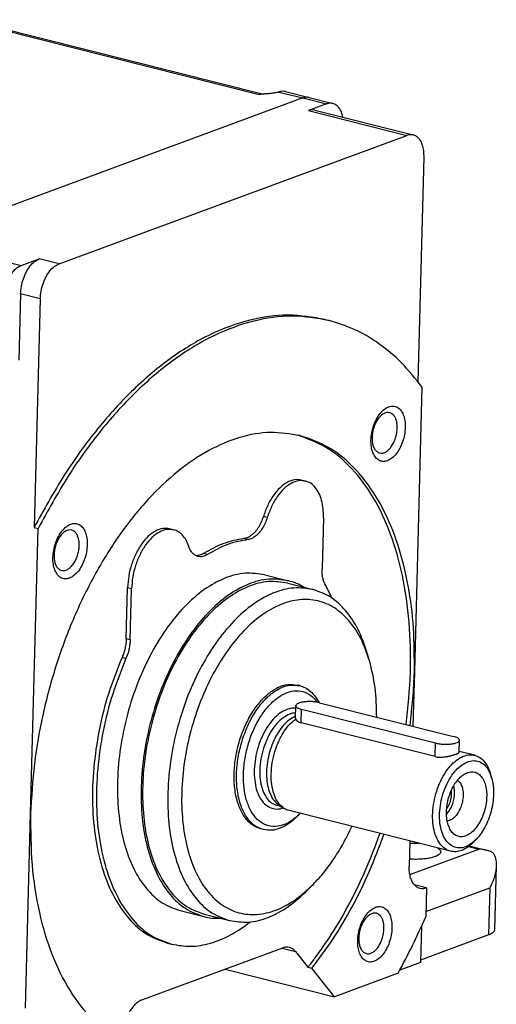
# Model space of a CAD drawing. Header units: inches. Extents: x -280 to 281, y -205 to 205.
# Tile 10 of 46: x -152 to -128, y -175 to -125. Entities that reach past the tile are written whole.
import ezdxf

# ---------------------------------------------------------------- set-up
doc = ezdxf.new("R2010")
doc.units = ezdxf.units.IN

# ---------------------------------------------------------------- blocks, each defined once
blk = doc.blocks.new('5222013350_00_G23_G27_BF_B3_B14_Motor_Bgr_63_EEXDe_1_1__3', base_point=(-536.604, -363.98))
at = {"color": 8, "linetype": 'Continuous'}
for p, q in [((-309.12, -250.188), (-279.294, -257.713)), ((-277.299, -257.463), (-274.901, -258.068)), ((-274.901, -258.068), (-313.661, -272.386)), ((-274.901, -258.068), (-272.515, -258.67)), ((-274.332, -259.341), (-264.39, -261.849)), ((-313.661, -272.386), (-303.322, -274.994)), ((-299.516, -274.825), (-301.505, -274.323)), ((-301.409, -278.357), (-303.398, -277.856)), ((-278.481, -300.455), (-278.879, -300.354)), ((-280.434, -302.689), (-280.832, -302.589)), ((-284.533, -304.203), (-284.931, -304.103)), ((-292.19, -307.658), (-292.588, -307.557)), ((-292.327, -312.808), (-292.725, -312.708)), ((-292.752, -314.696), (-293.149, -314.596)), ((-275.047, -321.207), (-275.01, -319.843)), ((-261.526, -324.619), (-261.49, -323.255)), ((-264.087, -336.535), (-257.11, -333.958)), ((-258.147, -333.696), (-257.11, -333.958)), ((-262.47, -340.255), (-256.011, -337.869)), ((-256.011, -337.869), (-256.138, -342.638)), ((-276.979, -343.973), (-275.644, -344.309))]:
    blk.add_line(p, q, dxfattribs=at)
at = {"color": 7, "linetype": 'Continuous'}
for p, q in [((-308.681, -250.156), (-278.855, -257.681)), ((-276.629, -257.418), (-274.243, -258.02)), ((-272.515, -258.67), (-274.332, -259.341)), ((-274.243, -258.02), (-271.857, -258.622)), ((-273.674, -259.294), (-263.732, -261.802)), ((-299.516, -274.825), (-264.39, -261.849)), ((-263.251, -286.741), (-262.649, -264.04)), ((-303.322, -274.994), (-301.505, -274.323)), ((-303.398, -277.856), (-303.575, -284.562)), ((-301.409, -278.357), (-302.022, -301.469)), ((-272.641, -280.45), (-272.244, -280.551)), ((-262.864, -287.251), (-263.628, -316.055)), ((-275.013, -296.669), (-274.615, -296.769)), ((-272.81, -300.499), (-272.947, -305.649)), ((-302.388, -330.373), (-301.624, -301.569)), ((-302.022, -301.469), (-301.624, -301.569)), ((-288.337, -301.591), (-287.939, -301.691)), ((-278.727, -306.245), (-276.34, -306.847)), ((-276.402, -307.09), (-273.857, -307.732)), ((-292.725, -312.708), (-292.588, -307.557)), ((-292.327, -312.808), (-292.19, -307.658)), ((-268.148, -314.95), (-268.381, -314.152)), ((-263.628, -316.055), (-263.773, -321.549)), ((-275.208, -317.447), (-275.446, -317.386)), ((-273.194, -319.172), (-259.673, -322.583)), ((-275.635, -320.742), (-275.602, -319.468)), ((-261.49, -323.255), (-275.01, -319.843)), ((-261.526, -324.619), (-275.047, -321.207)), ((-259.114, -324.181), (-259.082, -322.959)), ((-257.526, -324.486), (-259.111, -324.086)), ((-255.822, -326.746), (-255.939, -326.347)), ((-277.073, -329.661), (-277.501, -329.553)), ((-277.299, -329.517), (-276.774, -329.852)), ((-259.973, -334.182), (-276.277, -330.068)), ((-302.908, -350.02), (-302.388, -330.373)), ((-275.165, -330.367), (-275.457, -330.663)), ((-278.877, -331.991), (-279.116, -331.931)), ((-264.081, -333.146), (-264.148, -335.702)), ((-257.401, -333.001), (-257.693, -333.297)), ((-258.077, -333.643), (-256.382, -334.071)), ((-255.353, -335.631), (-255.525, -342.115)), ((-273.846, -337.538), (-274.43, -338.13)), ((-262.407, -337.893), (-263.622, -337.586)), ((-262.407, -337.893), (-262.485, -340.816)), ((-287.289, -340.182), (-284.903, -340.784)), ((-284.842, -340.542), (-282.296, -341.184)), ((-262.911, -341.78), (-263.007, -345.423)), ((-256.138, -342.638), (-263.001, -345.173)), ((-291.148, -349.207), (-276.907, -343.946)), ((-288.543, -343.475), (-288.145, -343.576)), ((-275.644, -344.309), (-274.372, -345.91)), ((-282.726, -346.095), (-271.694, -348.879)), ((-274.372, -345.91), (-273.974, -346.011)), ((-271.694, -348.879), (-273.974, -346.011)), ((-263.007, -345.423), (-265.095, -346.194)), ((-265.264, -346.503), (-271.694, -348.879))]:
    blk.add_line(p, q, dxfattribs=at)
at = {"color": 8, "linetype": 'Continuous'}
for points, knots in [([(-278.855, -257.681), (-278.927, -257.67), (-279.076, -257.646), (-279.22, -257.69), (-279.294, -257.713)], [0, 0, 0, 0, 0.2153444, 0.4449699, 0.4449699, 0.4449699, 0.4449699]), ([(-274.243, -258.02), (-274.351, -258.003), (-274.574, -257.968), (-274.79, -258.034), (-274.901, -258.068)], [0, 0, 0, 0, 0.3230166, 0.6674548, 0.6674548, 0.6674548, 0.6674548]), ([(-276.513, -319.859), (-276.754, -319.975), (-277.267, -320.222), (-277.927, -320.855), (-278.531, -321.655), (-279.041, -322.612), (-279.437, -323.672), (-279.7, -324.787), (-279.817, -325.904), (-279.782, -326.969), (-279.596, -327.934), (-279.267, -328.753), (-278.802, -329.391), (-278.213, -329.805), (-277.524, -329.966), (-277.078, -329.859), (-276.849, -329.804)], [0, 0, 0, 0, 0.795329, 1.69928, 2.706882, 3.796964, 4.938192, 6.093769, 7.225453, 8.297426, 9.280429, 10.156729, 10.926583, 11.615653, 12.276967, 12.975214, 12.975214, 12.975214, 12.975214]), ([(-276.205, -320.321), (-276.435, -320.433), (-276.927, -320.671), (-277.554, -321.289), (-278.125, -322.067), (-278.599, -322.996), (-278.958, -324.02), (-279.183, -325.09), (-279.262, -326.15), (-279.19, -327.146), (-278.971, -328.032), (-278.611, -328.756), (-278.125, -329.311), (-277.702, -329.475), (-277.501, -329.553)], [0, 0, 0, 0, 0.761878, 1.631365, 2.602347, 3.652012, 4.74734, 5.850139, 6.921415, 7.925643, 8.835465, 9.63754, 10.34016, 10.980562, 10.980562, 10.980562, 10.980562]), ([(-275.609, -319.735), (-275.758, -319.729), (-276.067, -319.718), (-276.362, -319.811), (-276.513, -319.859)], [0, 0, 0, 0, 0.4461252, 0.9194733, 0.9194733, 0.9194733, 0.9194733]), ([(-275.621, -320.199), (-275.718, -320.207), (-275.918, -320.225), (-276.108, -320.289), (-276.205, -320.321)], [0, 0, 0, 0, 0.2924583, 0.5989553, 0.5989553, 0.5989553, 0.5989553])]:
    blk.add_open_spline(points, degree=3, knots=knots, dxfattribs=at)
at = {"color": 7, "linetype": 'Continuous'}
for points, knots in [([(-277.299, -257.463), (-277.356, -257.478), (-277.47, -257.508), (-277.648, -257.543), (-277.832, -257.574), (-278.097, -257.611), (-278.44, -257.648), (-278.719, -257.67), (-278.861, -257.681)], [0, 0, 0, 0, 0.176633, 0.351418, 0.544118, 0.739161, 1.153192, 1.579094, 1.579094, 1.579094, 1.579094]), ([(-277.139, -257.421), (-277.152, -257.424), (-277.178, -257.43), (-277.217, -257.44), (-277.258, -257.451), (-277.285, -257.459), (-277.299, -257.463)], [0, 0, 0, 0, 0.0393792, 0.079382, 0.1220841, 0.1654157, 0.1654157, 0.1654157, 0.1654157]), ([(-276.629, -257.418), (-276.713, -257.403), (-276.883, -257.373), (-277.053, -257.404), (-277.139, -257.421)], [0, 0, 0, 0, 0.2516309, 0.5137596, 0.5137596, 0.5137596, 0.5137596]), ([(-278.861, -257.681), (-278.897, -257.684), (-278.969, -257.69), (-279.078, -257.697), (-279.186, -257.705), (-279.258, -257.71), (-279.294, -257.713)], [0, 0, 0, 0, 0.108614, 0.2175317, 0.325863, 0.4342953, 0.4342953, 0.4342953, 0.4342953]), ([(-278.855, -257.681), (-278.855, -257.681), (-278.855, -257.681), (-278.855, -257.681), (-278.855, -257.681)], [0, 0, 0, 0, 0.000061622, 0.0001377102, 0.0001377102, 0.0001377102, 0.0001377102]), ([(-271.857, -258.622), (-271.965, -258.605), (-272.188, -258.57), (-272.404, -258.636), (-272.515, -258.67)], [0, 0, 0, 0, 0.3230166, 0.6674548, 0.6674548, 0.6674548, 0.6674548]), ([(-270.84, -260.009), (-270.882, -259.835), (-270.961, -259.507), (-271.19, -259.086), (-271.485, -258.765), (-271.737, -258.668), (-271.857, -258.622)], [0, 0, 0, 0, 0.534781, 1.007652, 1.424676, 1.807332, 1.807332, 1.807332, 1.807332]), ([(-273.674, -259.294), (-273.782, -259.277), (-274.005, -259.241), (-274.221, -259.307), (-274.332, -259.341)], [0, 0, 0, 0, 0.3230166, 0.6674548, 0.6674548, 0.6674548, 0.6674548]), ([(-263.732, -261.802), (-263.84, -261.785), (-264.063, -261.75), (-264.279, -261.816), (-264.39, -261.849)], [0, 0, 0, 0, 0.3230166, 0.6674548, 0.6674548, 0.6674548, 0.6674548]), ([(-262.649, -264.04), (-262.651, -263.855), (-262.654, -263.498), (-262.746, -262.993), (-262.901, -262.552), (-263.121, -262.196), (-263.397, -261.925), (-263.623, -261.842), (-263.732, -261.802)], [0, 0, 0, 0, 0.554178, 1.067715, 1.532601, 1.947077, 2.318152, 2.663401, 2.663401, 2.663401, 2.663401]), ([(-303.398, -277.856), (-303.378, -277.6), (-303.34, -277.084), (-303.135, -276.336), (-302.839, -275.641), (-302.456, -275.052), (-302.021, -274.583), (-301.668, -274.405), (-301.505, -274.323)], [0, 0, 0, 0, 0.767775, 1.550837, 2.313494, 3.022935, 3.654726, 4.199809, 4.199809, 4.199809, 4.199809]), ([(-303.322, -274.994), (-303.485, -275.077), (-303.838, -275.254), (-304.273, -275.724), (-304.656, -276.312), (-304.952, -277.007), (-305.157, -277.755), (-305.195, -278.271), (-305.214, -278.527)], [0, 0, 0, 0, 0.545082, 1.176874, 1.886315, 2.648971, 3.432034, 4.199809, 4.199809, 4.199809, 4.199809]), ([(-301.409, -278.357), (-301.39, -278.102), (-301.351, -277.585), (-301.147, -276.837), (-300.85, -276.143), (-300.467, -275.554), (-300.033, -275.084), (-299.68, -274.907), (-299.516, -274.825)], [0, 0, 0, 0, 0.767775, 1.550837, 2.313494, 3.022935, 3.654726, 4.199809, 4.199809, 4.199809, 4.199809]), ([(-272.641, -280.45), (-273.882, -280.237), (-276.416, -279.802), (-280.391, -280.408), (-284.381, -281.889), (-288.329, -284.293), (-292.154, -287.529), (-295.774, -291.539), (-299.153, -296.215), (-301.049, -299.687), (-302.022, -301.469)], [0, 0, 0, 0, 3.755067, 7.67199, 11.881154, 16.465572, 21.460851, 26.862717, 32.635821, 38.721479, 38.721479, 38.721479, 38.721479]), ([(-272.244, -280.551), (-273.484, -280.337), (-276.018, -279.902), (-279.993, -280.508), (-283.983, -281.989), (-287.931, -284.393), (-291.756, -287.63), (-295.376, -291.64), (-298.756, -296.315), (-300.651, -299.787), (-301.624, -301.569)], [0, 0, 0, 0, 3.755067, 7.67199, 11.881154, 16.465572, 21.460851, 26.862717, 32.635821, 38.721479, 38.721479, 38.721479, 38.721479]), ([(-262.864, -287.251), (-263.52, -286.429), (-264.794, -284.829), (-267.092, -282.892), (-269.561, -281.39), (-271.357, -280.828), (-272.244, -280.551)], [0, 0, 0, 0, 3.148176, 6.122296, 8.969223, 11.748725, 11.748725, 11.748725, 11.748725]), ([(-264.546, -291.351), (-264.55, -291.122), (-264.558, -290.688), (-264.711, -290.091), (-264.964, -289.612), (-265.323, -289.284), (-265.767, -289.155), (-266.239, -289.244), (-266.694, -289.52), (-267.114, -289.955), (-267.477, -290.52), (-267.762, -291.181), (-267.95, -291.895), (-268.029, -292.614), (-267.994, -293.294), (-267.847, -293.891), (-267.592, -294.37), (-267.234, -294.698), (-266.789, -294.827), (-266.318, -294.738), (-265.862, -294.461), (-265.443, -294.027), (-265.079, -293.461), (-264.796, -292.8), (-264.601, -292.087), (-264.564, -291.595), (-264.546, -291.351)], [0, 0, 0, 0, 0.685389, 1.299403, 1.830779, 2.290305, 2.717502, 3.169215, 3.68886, 4.291168, 4.967502, 5.694568, 6.441087, 7.173033, 7.858421, 8.472436, 9.003812, 9.463338, 9.890535, 10.342248, 10.861893, 11.464201, 12.140535, 12.867601, 13.61412, 14.346065, 14.346065, 14.346065, 14.346065]), ([(-266.114, -289.867), (-266.221, -289.855), (-266.449, -289.832), (-266.793, -289.989), (-267.113, -290.257), (-267.4, -290.636), (-267.635, -291.094), (-267.805, -291.606), (-267.898, -292.136), (-267.908, -292.652), (-267.835, -293.121), (-267.681, -293.509), (-267.453, -293.811), (-267.241, -293.898), (-267.141, -293.939)], [0, 0, 0, 0, 0.319007, 0.676684, 1.092928, 1.567897, 2.088397, 2.633456, 3.178515, 3.699015, 4.173984, 4.590228, 4.947905, 5.266912, 5.266912, 5.266912, 5.266912]), ([(-265.355, -291.433), (-265.357, -291.303), (-265.359, -291.054), (-265.423, -290.7), (-265.532, -290.392), (-265.686, -290.142), (-265.879, -289.953), (-266.037, -289.895), (-266.114, -289.867)], [0, 0, 0, 0, 0.387924, 0.7474, 1.072821, 1.362954, 1.622706, 1.864381, 1.864381, 1.864381, 1.864381]), ([(-267.141, -293.939), (-267.042, -293.95), (-266.833, -293.975), (-266.514, -293.845), (-266.212, -293.616), (-265.935, -293.288), (-265.699, -292.884), (-265.517, -292.424), (-265.391, -291.934), (-265.367, -291.599), (-265.355, -291.433)], [0, 0, 0, 0, 0.295604, 0.622709, 0.999118, 1.427374, 1.899063, 2.39895, 2.908114, 3.406514, 3.406514, 3.406514, 3.406514]), ([(-275.179, -292.186), (-276.167, -292.024), (-278.192, -291.691), (-281.366, -292.29), (-284.533, -293.638), (-287.641, -295.771), (-290.616, -298.6), (-293.389, -302.061), (-295.892, -306.065), (-298.063, -310.509), (-299.848, -315.279), (-301.19, -320.255), (-302.102, -325.305), (-302.293, -328.696), (-302.388, -330.373)], [0, 0, 0, 0, 2.982521, 6.116665, 9.519776, 13.259732, 17.357374, 21.795784, 26.529796, 31.49392, 36.60881, 41.786781, 46.936809, 51.969337, 51.969337, 51.969337, 51.969337]), ([(-264.462, -321.375), (-264.278, -319.619), (-263.918, -316.18), (-264.058, -311.123), (-264.711, -306.406), (-265.906, -302.157), (-267.602, -298.484), (-269.775, -295.519), (-272.357, -293.26), (-274.391, -292.505), (-275.379, -292.138)], [0, 0, 0, 0, 5.291231, 10.363964, 15.135407, 19.544405, 23.560846, 27.197244, 30.521005, 33.659991, 33.659991, 33.659991, 33.659991]), ([(-263.628, -316.055), (-263.627, -314.563), (-263.627, -311.656), (-264.161, -307.45), (-265.085, -303.589), (-266.414, -300.156), (-268.115, -297.218), (-270.168, -294.863), (-272.518, -293.082), (-274.305, -292.48), (-275.179, -292.186)], [0, 0, 0, 0, 4.470991, 8.713906, 12.684364, 16.355243, 19.722472, 22.811677, 25.683921, 28.43583, 28.43583, 28.43583, 28.43583]), ([(-275.013, -296.669), (-275.252, -296.641), (-275.756, -296.584), (-276.525, -296.902), (-277.25, -297.46), (-277.91, -298.258), (-278.481, -299.237), (-278.744, -299.975), (-278.879, -300.354)], [0, 0, 0, 0, 0.711779, 1.500877, 2.410439, 3.44584, 4.585578, 5.791566, 5.791566, 5.791566, 5.791566]), ([(-274.615, -296.769), (-274.854, -296.742), (-275.359, -296.684), (-276.127, -297.002), (-276.852, -297.56), (-277.512, -298.359), (-278.083, -299.337), (-278.346, -300.075), (-278.481, -300.455)], [0, 0, 0, 0, 0.711779, 1.500877, 2.410439, 3.44584, 4.585578, 5.791566, 5.791566, 5.791566, 5.791566]), ([(-272.81, -300.499), (-272.813, -300.19), (-272.818, -299.596), (-272.971, -298.755), (-273.23, -298.02), (-273.597, -297.426), (-274.057, -296.975), (-274.434, -296.836), (-274.615, -296.769)], [0, 0, 0, 0, 0.92363, 1.779525, 2.554335, 3.245128, 3.863587, 4.439002, 4.439002, 4.439002, 4.439002]), ([(-278.879, -300.354), (-278.947, -300.55), (-279.081, -300.934), (-279.363, -301.455), (-279.687, -301.902), (-280.047, -302.25), (-280.427, -302.5), (-280.702, -302.56), (-280.832, -302.589)], [0, 0, 0, 0, 0.621592, 1.216777, 1.770197, 2.271033, 2.715564, 3.110379, 3.110379, 3.110379, 3.110379]), ([(-278.481, -300.455), (-278.55, -300.65), (-278.684, -301.034), (-278.965, -301.555), (-279.289, -302.002), (-279.65, -302.35), (-280.03, -302.6), (-280.305, -302.661), (-280.434, -302.689)], [0, 0, 0, 0, 0.621592, 1.216777, 1.770197, 2.271033, 2.715564, 3.110379, 3.110379, 3.110379, 3.110379]), ([(-296.664, -303.215), (-296.668, -302.986), (-296.676, -302.552), (-296.829, -301.955), (-297.082, -301.476), (-297.441, -301.148), (-297.885, -301.019), (-298.357, -301.108), (-298.812, -301.385), (-299.232, -301.819), (-299.595, -302.385), (-299.88, -303.046), (-300.068, -303.759), (-300.147, -304.479), (-300.112, -305.158), (-299.965, -305.755), (-299.71, -306.234), (-299.352, -306.562), (-298.907, -306.691), (-298.436, -306.602), (-297.98, -306.326), (-297.561, -305.891), (-297.197, -305.326), (-296.914, -304.665), (-296.719, -303.951), (-296.682, -303.459), (-296.664, -303.215)], [0, 0, 0, 0, 0.685389, 1.299403, 1.830779, 2.290305, 2.717502, 3.169215, 3.68886, 4.291168, 4.967502, 5.694568, 6.441087, 7.173033, 7.858421, 8.472436, 9.003812, 9.463338, 9.890535, 10.342248, 10.861893, 11.464201, 12.140535, 12.867601, 13.61412, 14.346065, 14.346065, 14.346065, 14.346065]), ([(-298.232, -301.731), (-298.339, -301.72), (-298.567, -301.696), (-298.911, -301.854), (-299.231, -302.122), (-299.518, -302.5), (-299.753, -302.959), (-299.923, -303.47), (-300.016, -304.001), (-300.026, -304.516), (-299.953, -304.985), (-299.799, -305.373), (-299.571, -305.675), (-299.359, -305.762), (-299.259, -305.803)], [0, 0, 0, 0, 0.319007, 0.676684, 1.092928, 1.567897, 2.088397, 2.633456, 3.178515, 3.699015, 4.173984, 4.590228, 4.947905, 5.266912, 5.266912, 5.266912, 5.266912]), ([(-297.473, -303.297), (-297.475, -303.168), (-297.477, -302.918), (-297.541, -302.565), (-297.65, -302.256), (-297.804, -302.007), (-297.997, -301.817), (-298.155, -301.759), (-298.232, -301.731)], [0, 0, 0, 0, 0.387924, 0.7474, 1.072821, 1.362954, 1.622706, 1.864381, 1.864381, 1.864381, 1.864381]), ([(-288.337, -301.591), (-288.573, -301.563), (-289.071, -301.505), (-289.831, -301.815), (-290.549, -302.359), (-291.207, -303.14), (-291.77, -304.103), (-292.205, -305.198), (-292.503, -306.363), (-292.56, -307.162), (-292.588, -307.557)], [0, 0, 0, 0, 0.70382, 1.48264, 2.378851, 3.398509, 4.521578, 5.711787, 6.924082, 8.110747, 8.110747, 8.110747, 8.110747]), ([(-287.939, -301.691), (-288.175, -301.664), (-288.673, -301.606), (-289.433, -301.915), (-290.152, -302.46), (-290.809, -303.241), (-291.372, -304.203), (-291.807, -305.299), (-292.105, -306.463), (-292.162, -307.262), (-292.19, -307.658)], [0, 0, 0, 0, 0.70382, 1.48264, 2.378851, 3.398509, 4.521578, 5.711787, 6.924082, 8.110747, 8.110747, 8.110747, 8.110747]), ([(-286.405, -303.382), (-286.487, -303.169), (-286.644, -302.765), (-287.003, -302.257), (-287.431, -301.872), (-287.773, -301.75), (-287.939, -301.691)], [0, 0, 0, 0, 0.681972, 1.295353, 1.851815, 2.375293, 2.375293, 2.375293, 2.375293]), ([(-299.259, -305.803), (-299.16, -305.815), (-298.951, -305.839), (-298.632, -305.709), (-298.33, -305.48), (-298.053, -305.152), (-297.817, -304.748), (-297.635, -304.288), (-297.509, -303.799), (-297.485, -303.463), (-297.473, -303.297)], [0, 0, 0, 0, 0.295604, 0.622709, 0.999118, 1.427374, 1.899063, 2.39895, 2.908114, 3.406514, 3.406514, 3.406514, 3.406514]), ([(-285.485, -304.396), (-285.584, -304.361), (-285.79, -304.288), (-286.047, -304.057), (-286.262, -303.752), (-286.356, -303.51), (-286.405, -303.382)], [0, 0, 0, 0, 0.314087, 0.647964, 1.015993, 1.425176, 1.425176, 1.425176, 1.425176]), ([(-280.832, -302.589), (-281.525, -302.719), (-282.976, -302.991), (-284.261, -303.722), (-284.931, -304.103)], [0, 0, 0, 0, 2.101761, 4.396764, 4.396764, 4.396764, 4.396764]), ([(-280.434, -302.689), (-281.128, -302.819), (-282.579, -303.092), (-283.863, -303.822), (-284.533, -304.203)], [0, 0, 0, 0, 2.101761, 4.396764, 4.396764, 4.396764, 4.396764]), ([(-284.931, -304.103), (-285.054, -304.171), (-285.287, -304.301), (-285.553, -304.318), (-285.679, -304.325)], [0, 0, 0, 0, 0.4152407, 0.7889047, 0.7889047, 0.7889047, 0.7889047]), ([(-284.533, -304.203), (-284.691, -304.289), (-284.99, -304.45), (-285.327, -304.413), (-285.485, -304.396)], [0, 0, 0, 0, 0.5252182, 0.9916606, 0.9916606, 0.9916606, 0.9916606]), ([(-278.727, -306.245), (-279.386, -306.15), (-280.754, -305.953), (-282.884, -306.549), (-284.968, -307.727), (-286.964, -309.498), (-288.802, -311.774), (-290.421, -314.477), (-291.762, -317.507), (-292.774, -320.75), (-293.421, -324.085), (-293.678, -327.387), (-293.536, -330.535), (-292.997, -333.41), (-292.081, -335.917), (-290.804, -337.942), (-289.212, -339.478), (-287.915, -339.953), (-287.289, -340.182)], [0, 0, 0, 0, 1.981495, 4.106941, 6.475467, 9.128237, 12.057754, 15.221509, 18.553436, 21.97293, 25.392423, 28.724351, 31.888106, 34.817623, 37.470393, 39.838919, 41.964365, 43.94586, 43.94586, 43.94586, 43.94586]), ([(-272.615, -307.257), (-272.669, -307.148), (-272.783, -306.917), (-272.884, -306.528), (-272.946, -306.1), (-272.947, -305.802), (-272.947, -305.649)], [0, 0, 0, 0, 0.367012, 0.768298, 1.201136, 1.660302, 1.660302, 1.660302, 1.660302]), ([(-276.34, -306.847), (-277, -306.752), (-278.368, -306.555), (-280.498, -307.151), (-282.582, -308.329), (-284.578, -310.1), (-286.416, -312.376), (-288.035, -315.079), (-289.376, -318.109), (-290.388, -321.352), (-291.035, -324.687), (-291.292, -327.989), (-291.15, -331.137), (-290.611, -334.012), (-289.695, -336.519), (-288.418, -338.544), (-286.826, -340.08), (-285.529, -340.555), (-284.903, -340.784)], [0, 0, 0, 0, 1.981495, 4.106941, 6.475467, 9.128237, 12.057754, 15.221509, 18.553436, 21.97293, 25.392423, 28.724351, 31.888106, 34.817623, 37.470393, 39.838919, 41.964365, 43.94586, 43.94586, 43.94586, 43.94586]), ([(-276.402, -307.09), (-277.052, -306.996), (-278.4, -306.801), (-280.5, -307.39), (-282.554, -308.55), (-284.522, -310.296), (-286.333, -312.54), (-287.929, -315.204), (-289.251, -318.19), (-290.249, -321.387), (-290.887, -324.674), (-291.14, -327.93), (-290.999, -331.033), (-290.468, -333.867), (-289.565, -336.338), (-288.307, -338.334), (-286.738, -339.847), (-285.459, -340.316), (-284.842, -340.542)], [0, 0, 0, 0, 1.953188, 4.04827, 6.38296, 8.997834, 11.8855, 15.004059, 18.288387, 21.659031, 25.029675, 28.314003, 31.432561, 34.320228, 36.935101, 39.269791, 41.364874, 43.318062, 43.318062, 43.318062, 43.318062]), ([(-274.767, -307.502), (-275.019, -307.363), (-275.52, -307.088), (-276.068, -306.927), (-276.34, -306.847)], [0, 0, 0, 0, 0.860553, 1.708824, 1.708824, 1.708824, 1.708824]), ([(-271.943, -308.611), (-272.047, -308.378), (-272.254, -307.918), (-272.496, -307.475), (-272.615, -307.257)], [0, 0, 0, 0, 0.766654, 1.511698, 1.511698, 1.511698, 1.511698]), ([(-273.857, -307.732), (-274.507, -307.638), (-275.855, -307.444), (-277.954, -308.032), (-280.009, -309.192), (-281.976, -310.939), (-283.788, -313.182), (-285.384, -315.846), (-286.706, -318.832), (-287.704, -322.029), (-288.341, -325.316), (-288.595, -328.572), (-288.454, -331.675), (-287.923, -334.509), (-287.02, -336.98), (-285.762, -338.976), (-284.193, -340.489), (-282.914, -340.958), (-282.296, -341.184)], [0, 0, 0, 0, 1.953188, 4.04827, 6.38296, 8.997834, 11.8855, 15.004059, 18.288387, 21.659031, 25.029675, 28.314003, 31.432561, 34.320228, 36.935101, 39.269791, 41.364874, 43.318062, 43.318062, 43.318062, 43.318062]), ([(-268.381, -314.152), (-268.657, -313.344), (-269.179, -311.813), (-270.449, -309.879), (-271.994, -308.409), (-273.25, -307.953), (-273.857, -307.732)], [0, 0, 0, 0, 2.552011, 4.834294, 6.887574, 8.805945, 8.805945, 8.805945, 8.805945]), ([(-268.148, -314.95), (-268.411, -314.181), (-268.91, -312.725), (-270.123, -310.878), (-271.614, -309.53), (-273.366, -308.775), (-275.276, -308.671), (-277.231, -309.205), (-279.157, -310.321), (-280.995, -311.966), (-282.689, -314.077), (-284.18, -316.577), (-285.416, -319.376), (-286.35, -322.371), (-286.948, -325.45), (-287.188, -328.5), (-287.062, -331.408), (-286.572, -334.07), (-285.734, -336.39), (-284.569, -338.286), (-283.1, -339.684), (-281.37, -340.498), (-279.469, -340.664), (-277.517, -340.186), (-275.573, -339.135), (-274.443, -338.09), (-273.846, -337.538)], [0, 0, 0, 0, 2.431054, 4.602169, 6.554006, 8.379892, 10.212354, 12.181672, 14.376318, 16.832222, 19.541536, 22.464928, 25.541865, 28.698712, 31.855559, 34.932496, 37.855888, 40.565202, 43.021106, 45.215751, 47.18507, 49.017532, 50.843418, 52.795255, 54.96637, 57.397424, 57.397424, 57.397424, 57.397424]), ([(-292.725, -312.708), (-292.734, -312.867), (-292.752, -313.19), (-292.84, -313.669), (-292.967, -314.143), (-293.089, -314.445), (-293.149, -314.596)], [0, 0, 0, 0, 0.478511, 0.96823, 1.460396, 1.946116, 1.946116, 1.946116, 1.946116]), ([(-292.327, -312.808), (-292.336, -312.968), (-292.354, -313.29), (-292.442, -313.77), (-292.569, -314.243), (-292.691, -314.546), (-292.752, -314.696)], [0, 0, 0, 0, 0.478511, 0.96823, 1.460396, 1.946116, 1.946116, 1.946116, 1.946116]), ([(-293.149, -314.596), (-293.624, -315.786), (-294.58, -318.181), (-295.515, -321.937), (-296.072, -325.719), (-296.197, -329.418), (-295.896, -332.906), (-295.173, -336.069), (-294.051, -338.812), (-292.55, -341.022), (-290.719, -342.694), (-289.252, -343.22), (-288.543, -343.475)], [0, 0, 0, 0, 3.841198, 7.729711, 11.576087, 15.293793, 18.805637, 22.050962, 24.994336, 27.636514, 30.026881, 32.27054, 32.27054, 32.27054, 32.27054]), ([(-292.752, -314.696), (-293.227, -315.886), (-294.183, -318.282), (-295.117, -322.037), (-295.674, -325.819), (-295.799, -329.518), (-295.498, -333.006), (-294.775, -336.169), (-293.653, -338.912), (-292.152, -341.122), (-290.321, -342.794), (-288.855, -343.321), (-288.145, -343.576)], [0, 0, 0, 0, 3.841198, 7.729711, 11.576087, 15.293793, 18.805637, 22.050962, 24.994336, 27.636514, 30.026881, 32.27054, 32.27054, 32.27054, 32.27054]), ([(-267.432, -320.626), (-267.45, -319.628), (-267.484, -317.71), (-267.932, -315.845), (-268.148, -314.95)], [0, 0, 0, 0, 2.981863, 5.735613, 5.735613, 5.735613, 5.735613]), ([(-264.064, -321.475), (-263.955, -320.567), (-263.738, -318.766), (-263.664, -316.953), (-263.628, -316.055)], [0, 0, 0, 0, 2.742955, 5.440097, 5.440097, 5.440097, 5.440097]), ([(-279.116, -331.931), (-279.422, -331.813), (-280.063, -331.566), (-280.81, -330.739), (-281.372, -329.658), (-281.726, -328.331), (-281.863, -326.834), (-281.778, -325.231), (-281.475, -323.6), (-280.968, -322.021), (-280.283, -320.57), (-279.451, -319.317), (-278.511, -318.317), (-277.503, -317.632), (-276.453, -317.258), (-275.772, -317.345), (-275.446, -317.386)], [0, 0, 0, 0, 0.972911, 2.035827, 3.244118, 4.612214, 6.123309, 7.739968, 9.412337, 11.084706, 12.701364, 14.21246, 15.580556, 16.788846, 17.851762, 18.824673, 18.824673, 18.824673, 18.824673]), ([(-278.877, -331.991), (-279.184, -331.873), (-279.824, -331.626), (-280.571, -330.799), (-281.134, -329.718), (-281.487, -328.391), (-281.625, -326.894), (-281.539, -325.291), (-281.236, -323.661), (-280.73, -322.082), (-280.044, -320.63), (-279.213, -319.377), (-278.272, -318.377), (-277.264, -317.692), (-276.215, -317.318), (-275.533, -317.405), (-275.208, -317.447)], [0, 0, 0, 0, 0.972911, 2.035827, 3.244118, 4.612214, 6.123309, 7.739968, 9.412337, 11.084706, 12.701364, 14.21246, 15.580556, 16.788846, 17.851762, 18.824673, 18.824673, 18.824673, 18.824673]), ([(-275.165, -330.367), (-275.452, -330.63), (-275.991, -331.124), (-276.933, -331.587), (-277.877, -331.733), (-278.775, -331.522), (-279.549, -330.97), (-280.163, -330.133), (-280.602, -329.059), (-280.857, -327.797), (-280.917, -326.4), (-280.782, -324.931), (-280.456, -323.457), (-279.956, -322.045), (-279.304, -320.761), (-278.529, -319.662), (-277.664, -318.797), (-276.743, -318.205), (-275.797, -317.922), (-274.873, -317.988), (-274.03, -318.399), (-273.63, -318.875), (-273.421, -319.124)], [0, 0, 0, 0, 1.161817, 2.185429, 3.10074, 3.972036, 4.881205, 5.894844, 7.045581, 8.334472, 9.740004, 11.22601, 12.747776, 14.257102, 15.70698, 17.056403, 18.275863, 19.354314, 20.307992, 21.187695, 22.071757, 23.036706, 23.036706, 23.036706, 23.036706]), ([(-275.208, -317.447), (-275.013, -317.511), (-274.615, -317.643), (-274.089, -318.028), (-273.618, -318.532), (-273.38, -318.943), (-273.256, -319.157)], [0, 0, 0, 0, 0.612691, 1.249699, 1.930959, 2.669683, 2.669683, 2.669683, 2.669683]), ([(-273.194, -319.172), (-273.313, -319.147), (-273.565, -319.093), (-273.959, -319.059), (-274.363, -319.053), (-274.747, -319.081), (-275.087, -319.137), (-275.345, -319.221), (-275.544, -319.316), (-275.585, -319.424), (-275.602, -319.468)], [0, 0, 0, 0, 0.36711, 0.771128, 1.184414, 1.578409, 1.926488, 2.207128, 2.408844, 2.544175, 2.544175, 2.544175, 2.544175]), ([(-275.602, -319.468), (-275.592, -319.505), (-275.57, -319.592), (-275.433, -319.688), (-275.247, -319.778), (-275.095, -319.82), (-275.01, -319.843)], [0, 0, 0, 0, 0.1108158, 0.2643423, 0.4735405, 0.7354389, 0.7354389, 0.7354389, 0.7354389]), ([(-275.63, -320.534), (-275.84, -320.645), (-276.288, -320.883), (-276.864, -321.453), (-277.393, -322.162), (-277.843, -323.002), (-278.198, -323.93), (-278.442, -324.908), (-278.565, -325.893), (-278.56, -326.843), (-278.43, -327.717), (-278.174, -328.474), (-277.814, -329.105), (-277.464, -329.385), (-277.299, -329.517)], [0, 0, 0, 0, 0.711482, 1.514309, 2.403123, 3.360625, 4.361888, 5.37774, 6.377681, 7.332662, 8.218013, 9.016858, 9.724477, 10.353686, 10.353686, 10.353686, 10.353686]), ([(-276.774, -329.852), (-276.964, -329.696), (-277.371, -329.362), (-277.763, -328.597), (-278.019, -327.682), (-278.112, -326.632), (-278.043, -325.51), (-277.815, -324.372), (-277.441, -323.278), (-276.936, -322.292), (-276.343, -321.445), (-275.844, -321.022), (-275.608, -320.822)], [0, 0, 0, 0, 0.731666, 1.566851, 2.519293, 3.576907, 4.710804, 5.882247, 7.048173, 8.166134, 9.199327, 10.12238, 10.12238, 10.12238, 10.12238]), ([(-275.635, -320.742), (-275.635, -320.749), (-275.635, -320.763), (-275.63, -320.784), (-275.621, -320.804), (-275.613, -320.816), (-275.608, -320.822)], [0, 0, 0, 0, 0.02105212, 0.04210656, 0.06203943, 0.08618455, 0.08618455, 0.08618455, 0.08618455]), ([(-275.608, -320.822), (-275.597, -320.845), (-275.576, -320.888), (-275.533, -320.943), (-275.48, -320.997), (-275.412, -321.052), (-275.332, -321.101), (-275.242, -321.144), (-275.148, -321.18), (-275.079, -321.198), (-275.047, -321.207)], [0, 0, 0, 0, 0.0764327, 0.1403351, 0.2110083, 0.3025046, 0.4024687, 0.4903737, 0.6021354, 0.7036726, 0.7036726, 0.7036726, 0.7036726]), ([(-261.49, -323.255), (-261.37, -323.28), (-261.118, -323.334), (-260.724, -323.368), (-260.32, -323.374), (-259.936, -323.346), (-259.596, -323.29), (-259.338, -323.205), (-259.139, -323.11), (-259.098, -323.002), (-259.082, -322.959)], [0, 0, 0, 0, 0.36711, 0.771128, 1.184414, 1.578409, 1.926488, 2.207128, 2.408844, 2.544175, 2.544175, 2.544175, 2.544175]), ([(-259.082, -322.959), (-259.091, -322.922), (-259.113, -322.834), (-259.251, -322.738), (-259.436, -322.649), (-259.588, -322.607), (-259.673, -322.583)], [0, 0, 0, 0, 0.1108158, 0.2643423, 0.4735405, 0.7354389, 0.7354389, 0.7354389, 0.7354389]), ([(-261.526, -324.619), (-261.455, -324.634), (-261.319, -324.662), (-261.108, -324.676), (-260.889, -324.676), (-260.682, -324.66), (-260.481, -324.634), (-260.33, -324.608), (-260.194, -324.582), (-260.079, -324.557), (-259.973, -324.531), (-259.878, -324.507), (-259.806, -324.488), (-259.733, -324.467), (-259.664, -324.447), (-259.59, -324.423), (-259.51, -324.397), (-259.426, -324.368), (-259.351, -324.339), (-259.289, -324.313), (-259.238, -324.29), (-259.194, -324.266), (-259.161, -324.245), (-259.136, -324.223), (-259.118, -324.203), (-259.115, -324.188), (-259.114, -324.181)], [0, 0, 0, 0, 0.217429, 0.415854, 0.632536, 0.873785, 1.039138, 1.239141, 1.334815, 1.453001, 1.591842, 1.663616, 1.747206, 1.814297, 1.892743, 1.961392, 2.048351, 2.145697, 2.227931, 2.287069, 2.348879, 2.394803, 2.436784, 2.468446, 2.494153, 2.51427, 2.51427, 2.51427, 2.51427]), ([(-259.973, -334.182), (-260.177, -334.104), (-260.604, -333.939), (-261.102, -333.388), (-261.477, -332.667), (-261.713, -331.783), (-261.804, -330.784), (-261.747, -329.716), (-261.545, -328.629), (-261.208, -327.576), (-260.751, -326.608), (-260.196, -325.773), (-259.569, -325.106), (-258.897, -324.649), (-258.197, -324.4), (-257.743, -324.458), (-257.526, -324.486)], [0, 0, 0, 0, 0.648608, 1.357218, 2.162745, 3.074809, 4.082206, 5.159978, 6.274891, 7.389804, 8.467576, 9.474973, 10.387037, 11.192564, 11.901174, 12.549782, 12.549782, 12.549782, 12.549782]), ([(-257.401, -333.001), (-257.598, -333.181), (-257.969, -333.518), (-258.623, -333.817), (-259.277, -333.876), (-259.884, -333.663), (-260.385, -333.208), (-260.759, -332.557), (-261.001, -331.748), (-261.101, -330.819), (-261.057, -329.819), (-260.87, -328.799), (-260.55, -327.812), (-260.115, -326.911), (-259.586, -326.141), (-258.99, -325.544), (-258.351, -325.148), (-257.695, -324.985), (-257.059, -325.086), (-256.511, -325.448), (-256.077, -326.021), (-255.911, -326.494), (-255.822, -326.746)], [0, 0, 0, 0, 0.798512, 1.495442, 2.117768, 2.720732, 3.368538, 4.105737, 4.947352, 5.884737, 6.893632, 7.940466, 8.9873, 9.996194, 10.933579, 11.775194, 12.512393, 13.160199, 13.763163, 14.385489, 15.08242, 15.880931, 15.880931, 15.880931, 15.880931]), ([(-257.526, -324.486), (-257.35, -324.55), (-256.986, -324.682), (-256.539, -325.108), (-256.171, -325.669), (-256.019, -326.113), (-255.939, -326.347)], [0, 0, 0, 0, 0.556049, 1.151203, 1.812735, 2.552448, 2.552448, 2.552448, 2.552448]), ([(-258.267, -326.239), (-258.111, -326.197), (-257.807, -326.114), (-257.332, -326.222), (-256.932, -326.515), (-256.624, -326.967), (-256.416, -327.546), (-256.313, -328.222), (-256.32, -328.963), (-256.435, -329.728), (-256.652, -330.478), (-256.961, -331.172), (-257.344, -331.774), (-257.782, -332.252), (-258.257, -332.58), (-258.749, -332.739), (-259.233, -332.701), (-259.658, -332.461), (-260, -332.055), (-260.134, -331.712), (-260.206, -331.529)], [0, 0, 0, 0, 0.480178, 0.931767, 1.404139, 1.937031, 2.547876, 3.234234, 3.980155, 4.761425, 5.549606, 6.315475, 7.032384, 7.67994, 8.248608, 8.745729, 9.200985, 9.661963, 10.173538, 10.760146, 10.760146, 10.760146, 10.760146]), ([(-258.99, -326.711), (-258.875, -326.609), (-258.658, -326.416), (-258.393, -326.296), (-258.267, -326.239)], [0, 0, 0, 0, 0.4565459, 0.8674716, 0.8674716, 0.8674716, 0.8674716]), ([(-260.206, -331.529), (-260.256, -331.341), (-260.361, -330.946), (-260.395, -330.311), (-260.353, -329.641), (-260.223, -328.962), (-260.015, -328.303), (-259.735, -327.694), (-259.403, -327.151), (-259.124, -326.853), (-258.99, -326.711)], [0, 0, 0, 0, 0.584462, 1.221875, 1.897748, 2.593764, 3.289779, 3.965653, 4.603065, 5.187527, 5.187527, 5.187527, 5.187527]), ([(-259.275, -327.02), (-259.178, -327.101), (-258.968, -327.277), (-258.791, -327.693), (-258.695, -328.187), (-258.699, -328.746), (-258.797, -329.322), (-258.984, -329.876), (-259.246, -330.369), (-259.564, -330.759), (-259.918, -331.041), (-260.186, -331.097), (-260.31, -331.122)], [0, 0, 0, 0, 0.37395, 0.812083, 1.319431, 1.881923, 2.474496, 3.067068, 3.629561, 4.136908, 4.575042, 4.948991, 4.948991, 4.948991, 4.948991]), ([(-258.99, -326.711), (-258.988, -326.708), (-258.983, -326.704), (-258.976, -326.698), (-258.97, -326.693), (-258.965, -326.688), (-258.961, -326.684), (-258.957, -326.681), (-258.953, -326.678), (-258.951, -326.676), (-258.949, -326.674), (-258.948, -326.673), (-258.947, -326.673), (-258.946, -326.672), (-258.946, -326.672), (-258.946, -326.672)], [0, 0, 0, 0, 0.01000344, 0.0190143, 0.0270378, 0.03407888, 0.04014216, 0.04523202, 0.04943296, 0.05281892, 0.05539406, 0.05681201, 0.05781152, 0.05820356, 0.05859559, 0.05859559, 0.05859559, 0.05859559]), ([(-255.822, -326.746), (-255.76, -327.011), (-255.629, -327.564), (-255.627, -328.132), (-255.626, -328.428)], [0, 0, 0, 0, 0.813868, 1.698147, 1.698147, 1.698147, 1.698147]), ([(-259.665, -327.594), (-259.637, -327.749), (-259.579, -328.071), (-259.601, -328.578), (-259.692, -329.096), (-259.858, -329.596), (-260.079, -330.052), (-260.283, -330.308), (-260.381, -330.431)], [0, 0, 0, 0, 0.469574, 0.979912, 1.512068, 2.044224, 2.554561, 3.024136, 3.024136, 3.024136, 3.024136]), ([(-259.912, -328.09), (-259.905, -328.19), (-259.889, -328.395), (-259.915, -328.708), (-259.976, -329.025), (-260.073, -329.332), (-260.198, -329.621), (-260.309, -329.793), (-260.363, -329.878)], [0, 0, 0, 0, 0.299872, 0.615891, 0.940322, 1.264753, 1.580772, 1.880644, 1.880644, 1.880644, 1.880644]), ([(-255.626, -328.428), (-255.644, -328.713), (-255.68, -329.29), (-255.861, -330.143), (-256.126, -330.97), (-256.478, -331.738), (-256.891, -332.428), (-257.235, -332.815), (-257.401, -333.001)], [0, 0, 0, 0, 0.856053, 1.732413, 2.606786, 3.457033, 4.262921, 5.008056, 5.008056, 5.008056, 5.008056]), ([(-276.277, -330.068), (-276.364, -330.043), (-276.538, -329.991), (-276.695, -329.899), (-276.774, -329.852)], [0, 0, 0, 0, 0.2692556, 0.543301, 0.543301, 0.543301, 0.543301]), ([(-302.388, -330.373), (-302.381, -332.102), (-302.368, -335.453), (-301.628, -340.254), (-300.372, -344.562), (-298.569, -348.227), (-296.322, -351.239), (-294.372, -352.567), (-293.44, -353.201)], [0, 0, 0, 0, 5.180976, 10.042422, 14.520598, 18.586727, 22.260176, 25.621923, 25.621923, 25.621923, 25.621923]), ([(-275.457, -330.663), (-275.73, -330.915), (-276.245, -331.394), (-277.13, -331.872), (-278.025, -332.116), (-278.6, -332.032), (-278.877, -331.991)], [0, 0, 0, 0, 1.10957, 2.101867, 2.994597, 3.828672, 3.828672, 3.828672, 3.828672]), ([(-275.151, -330.353), (-275.153, -330.355), (-275.158, -330.36), (-275.163, -330.365), (-275.165, -330.367)], [0, 0, 0, 0, 0.01014801, 0.02028671, 0.02028671, 0.02028671, 0.02028671]), ([(-273.846, -337.538), (-273.473, -337.135), (-272.706, -336.306), (-271.692, -334.895), (-270.741, -333.347), (-270.203, -332.236), (-269.929, -331.67)], [0, 0, 0, 0, 1.646559, 3.384978, 5.20363, 7.087916, 7.087916, 7.087916, 7.087916]), ([(-260.206, -331.529), (-260.205, -331.532), (-260.203, -331.538), (-260.2, -331.546), (-260.197, -331.554), (-260.195, -331.561), (-260.193, -331.567), (-260.191, -331.571), (-260.189, -331.575), (-260.188, -331.579), (-260.187, -331.581), (-260.186, -331.582), (-260.186, -331.583), (-260.186, -331.584), (-260.185, -331.584), (-260.185, -331.584)], [0, 0, 0, 0, 0.00962402, 0.01840875, 0.02635819, 0.03347617, 0.03976631, 0.04523202, 0.04936936, 0.05275548, 0.05539407, 0.05637964, 0.05781152, 0.05820356, 0.0585956, 0.0585956, 0.0585956, 0.0585956]), ([(-274.372, -345.91), (-273.644, -344.941), (-272.154, -342.957), (-270.244, -339.672), (-268.507, -336.141), (-267.572, -333.647), (-267.1, -332.384)], [0, 0, 0, 0, 3.632222, 7.43754, 11.381232, 15.423432, 15.423432, 15.423432, 15.423432]), ([(-273.974, -346.011), (-273.246, -345.042), (-271.757, -343.058), (-269.846, -339.772), (-268.109, -336.241), (-267.175, -333.747), (-266.702, -332.484)], [0, 0, 0, 0, 3.632222, 7.43754, 11.381232, 15.423432, 15.423432, 15.423432, 15.423432]), ([(-260.968, -334.246), (-260.986, -334.308), (-261.026, -334.451), (-261.25, -334.606), (-261.551, -334.744), (-261.956, -334.856), (-262.435, -334.94), (-262.973, -334.99), (-263.545, -335.008), (-263.934, -334.988), (-264.129, -334.978)], [0, 0, 0, 0, 0.185953, 0.435639, 0.771579, 1.192283, 1.685397, 2.232582, 2.811875, 3.399353, 3.399353, 3.399353, 3.399353]), ([(-264.086, -333.348), (-263.929, -333.348), (-263.615, -333.347), (-263.302, -333.37), (-263.146, -333.382)], [0, 0, 0, 0, 0.471772, 0.9413627, 0.9413627, 0.9413627, 0.9413627]), ([(-261.277, -333.853), (-261.187, -333.908), (-261.033, -334.003), (-260.987, -334.175), (-260.968, -334.246)], [0, 0, 0, 0, 0.302694, 0.5170006, 0.5170006, 0.5170006, 0.5170006]), ([(-257.693, -333.297), (-257.874, -333.465), (-258.218, -333.784), (-258.808, -334.103), (-259.404, -334.265), (-259.788, -334.209), (-259.973, -334.182)], [0, 0, 0, 0, 0.739713, 1.401245, 1.996398, 2.552448, 2.552448, 2.552448, 2.552448]), ([(-256.382, -334.071), (-256.442, -334.056), (-256.562, -334.028), (-256.747, -333.996), (-256.93, -333.971), (-257.052, -333.962), (-257.11, -333.958)], [0, 0, 0, 0, 0.1842063, 0.3700507, 0.5640704, 0.7378575, 0.7378575, 0.7378575, 0.7378575]), ([(-255.661, -334.339), (-255.722, -334.309), (-255.837, -334.253), (-256.012, -334.184), (-256.191, -334.122), (-256.315, -334.088), (-256.382, -334.071)], [0, 0, 0, 0, 0.2026058, 0.3844756, 0.5639421, 0.7706573, 0.7706573, 0.7706573, 0.7706573]), ([(-255.661, -334.339), (-255.567, -334.528), (-255.365, -334.934), (-255.357, -335.388), (-255.353, -335.631)], [0, 0, 0, 0, 0.626074, 1.343486, 1.343486, 1.343486, 1.343486]), ([(-263.066, -337.94), (-263.175, -337.9), (-263.401, -337.817), (-263.677, -337.546), (-263.897, -337.19), (-264.052, -336.749), (-264.144, -336.244), (-264.147, -335.888), (-264.148, -335.702)], [0, 0, 0, 0, 0.345249, 0.716325, 1.1308, 1.595687, 2.109224, 2.663401, 2.663401, 2.663401, 2.663401]), ([(-255.353, -335.631), (-255.366, -335.809), (-255.392, -336.178), (-255.53, -336.736), (-255.73, -337.309), (-255.916, -337.68), (-256.011, -337.869)], [0, 0, 0, 0, 0.533883, 1.108487, 1.717325, 2.351691, 2.351691, 2.351691, 2.351691]), ([(-282.296, -341.184), (-281.658, -341.277), (-280.335, -341.471), (-278.278, -340.91), (-276.243, -339.81), (-275.057, -338.71), (-274.43, -338.13)], [0, 0, 0, 0, 1.918371, 3.971651, 6.253934, 8.805945, 8.805945, 8.805945, 8.805945]), ([(-262.407, -337.893), (-262.519, -337.927), (-262.735, -337.992), (-262.958, -337.957), (-263.066, -337.94)], [0, 0, 0, 0, 0.3444382, 0.6674548, 0.6674548, 0.6674548, 0.6674548]), ([(-265.887, -341.932), (-265.891, -341.703), (-265.899, -341.269), (-266.051, -340.672), (-266.305, -340.193), (-266.663, -339.865), (-267.108, -339.736), (-267.58, -339.825), (-268.035, -340.102), (-268.455, -340.536), (-268.818, -341.102), (-269.102, -341.763), (-269.29, -342.476), (-269.37, -343.196), (-269.335, -343.875), (-269.187, -344.472), (-268.933, -344.951), (-268.575, -345.279), (-268.13, -345.408), (-267.658, -345.319), (-267.203, -345.043), (-266.783, -344.608), (-266.42, -344.043), (-266.137, -343.382), (-265.942, -342.669), (-265.905, -342.176), (-265.887, -341.932)], [0, 0, 0, 0, 0.685389, 1.299403, 1.830779, 2.290305, 2.717502, 3.169215, 3.68886, 4.291168, 4.967502, 5.694568, 6.441087, 7.173033, 7.858421, 8.472436, 9.003812, 9.463338, 9.890535, 10.342248, 10.861893, 11.464201, 12.140535, 12.867601, 13.61412, 14.346065, 14.346065, 14.346065, 14.346065]), ([(-284.903, -340.784), (-284.625, -340.843), (-284.066, -340.962), (-283.495, -340.957), (-283.207, -340.954)], [0, 0, 0, 0, 0.848271, 1.708824, 1.708824, 1.708824, 1.708824]), ([(-267.454, -340.448), (-267.562, -340.437), (-267.79, -340.413), (-268.133, -340.571), (-268.454, -340.839), (-268.74, -341.217), (-268.976, -341.676), (-269.146, -342.187), (-269.239, -342.718), (-269.249, -343.233), (-269.176, -343.702), (-269.021, -344.09), (-268.793, -344.392), (-268.582, -344.479), (-268.482, -344.52)], [0, 0, 0, 0, 0.319007, 0.676684, 1.092928, 1.567897, 2.088397, 2.633456, 3.178515, 3.699015, 4.173984, 4.590228, 4.947905, 5.266912, 5.266912, 5.266912, 5.266912]), ([(-266.696, -342.014), (-266.697, -341.885), (-266.699, -341.635), (-266.764, -341.282), (-266.872, -340.973), (-267.026, -340.724), (-267.22, -340.534), (-267.378, -340.476), (-267.454, -340.448)], [0, 0, 0, 0, 0.387924, 0.7474, 1.072821, 1.362954, 1.622706, 1.864381, 1.864381, 1.864381, 1.864381]), ([(-265.264, -346.503), (-264.772, -345.58), (-263.779, -343.717), (-262.919, -341.788), (-262.485, -340.816)], [0, 0, 0, 0, 3.13781, 6.331935, 6.331935, 6.331935, 6.331935]), ([(-288.145, -343.576), (-287.507, -343.681), (-286.2, -343.898), (-284.154, -343.522), (-282.095, -342.685), (-280.848, -341.788), (-280.195, -341.318)], [0, 0, 0, 0, 1.927022, 3.949203, 6.140752, 8.545403, 8.545403, 8.545403, 8.545403]), ([(-268.482, -344.52), (-268.382, -344.532), (-268.173, -344.556), (-267.854, -344.426), (-267.552, -344.198), (-267.276, -343.87), (-267.04, -343.465), (-266.857, -343.005), (-266.732, -342.516), (-266.708, -342.18), (-266.696, -342.014)], [0, 0, 0, 0, 0.295604, 0.622709, 0.999118, 1.427374, 1.899063, 2.39895, 2.908114, 3.406514, 3.406514, 3.406514, 3.406514]), ([(-255.525, -342.115), (-255.535, -342.165), (-255.557, -342.274), (-255.695, -342.412), (-255.889, -342.538), (-256.049, -342.602), (-256.138, -342.638)], [0, 0, 0, 0, 0.1488693, 0.3300793, 0.5604998, 0.8448532, 0.8448532, 0.8448532, 0.8448532]), ([(-276.249, -343.898), (-276.356, -343.881), (-276.579, -343.846), (-276.795, -343.912), (-276.907, -343.946)], [0, 0, 0, 0, 0.3230166, 0.6674548, 0.6674548, 0.6674548, 0.6674548]), ([(-275.644, -344.309), (-275.731, -344.212), (-275.899, -344.025), (-276.135, -343.94), (-276.249, -343.898)], [0, 0, 0, 0, 0.3846114, 0.7410024, 0.7410024, 0.7410024, 0.7410024]), ([(-291.148, -349.207), (-291.27, -349.263), (-291.528, -349.384), (-291.869, -349.685), (-292.191, -350.064), (-292.364, -350.363), (-292.455, -350.519)], [0, 0, 0, 0, 0.401543, 0.851533, 1.349388, 1.888306, 1.888306, 1.888306, 1.888306])]:
    blk.add_open_spline(points, degree=3, knots=knots, dxfattribs=at)
blk = doc.blocks.new('5222013350_00_G23_G27_BF_B3_B14_Motor_Bgr_63_EEXDe_1__4', base_point=(-536.604, -363.98))
blk.add_blockref('5222013350_00_G23_G27_BF_B3_B14_Motor_Bgr_63_EEXDe_1_1__3', (-536.604, -363.98))
blk = doc.blocks.new('Allg_AnsichtA_von_', base_point=(-381.729, -249.164))
blk.add_blockref('5222013350_00_G23_G27_BF_B3_B14_Motor_Bgr_63_EEXDe_1__4', (-536.604, -363.98))

msp = doc.modelspace()

# ---------------------------------------------------------------- block references
at = {"xscale": 0.5, "yscale": 0.5, "zscale": 0.5}
msp.add_blockref('Allg_AnsichtA_von_', (-190.865, -124.582), dxfattribs=at)

doc.saveas('drawing.dxf')
